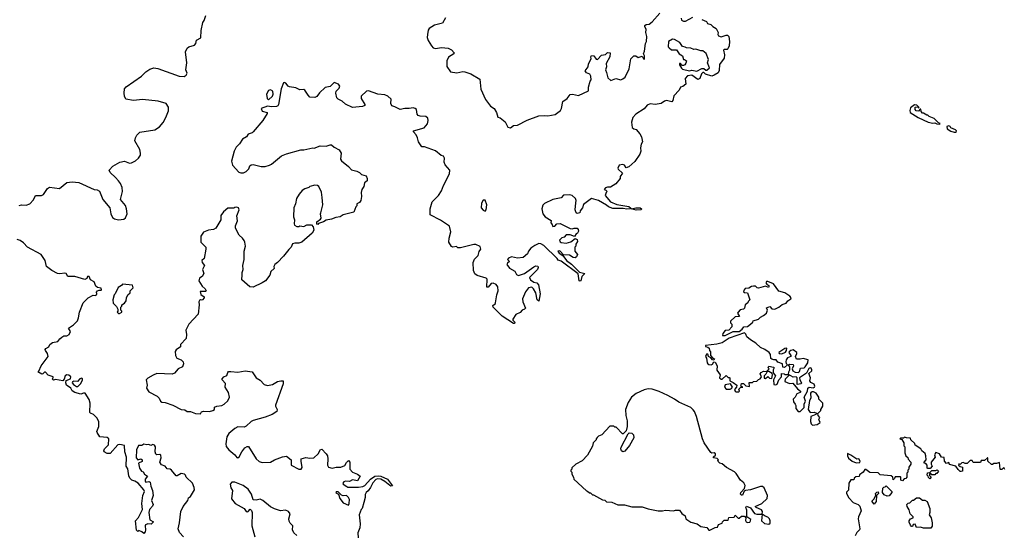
# Model space of a CAD drawing. Extents: x 2029662 to 2246637, y 225654 to 401419.
# Tile 34 of 256: x 2127020 to 2136741, y 249611 to 254681. Entities that reach past the tile are written whole.
import ezdxf

# ---------------------------------------------------------------- set-up
doc = ezdxf.new("R2010")
doc.units = 0

msp = doc.modelspace()

# ---------------------------------------------------------------- linework, layer by layer
at = {"layer": '0CON20XD'}
for points in [[(2127014.3, 252845.7), (2127036.4, 252853.6), (2127085, 252850.8), (2127118.8, 252865), (2127155, 252903.3), (2127175.6, 252944.4), (2127235, 252946.7), (2127254, 252955), (2127295, 253013.8), (2127315, 253029.2), (2127414, 253016), (2127485, 253072.9), (2127537.9, 253082.1), (2127605, 253072.9), (2127755, 253005.7), (2127785, 253000.6), (2127807.5, 252987.5), (2127841.4, 252905), (2127910, 252825), (2127919.2, 252765), (2127937.9, 252727.9), (2127955, 252714.2), (2127995, 252705.6), (2128047, 252713), (2128065.6, 252724.4), (2128080.8, 252765), (2128075.7, 252815), (2128065, 252848.8), (2128016.7, 252905), (2128033.8, 252985), (2128031.2, 253025), (2128013.8, 253065), (2127995, 253090), (2127966.7, 253125), (2127913.6, 253173.6), (2127902.5, 253195), (2127940, 253235), (2128010, 253275), (2128055, 253283.8), (2128105, 253266.7), (2128123, 253267), (2128165, 253286.7), (2128193.3, 253315), (2128212.5, 253345), (2128212.5, 253365), (2128205, 253400), (2128157.5, 253485), (2128162.5, 253515), (2128175, 253540), (2128205, 253570), (2128355, 253593.8), (2128400, 253625), (2128435, 253667.5), (2128463.3, 253715), (2128489.3, 253780.7), (2128489.3, 253819.3), (2128465, 253852.5), (2128387.7, 253877.7), (2128233.6, 253893.6), (2128145, 253883.3), (2128066.4, 253896.4), (2128053.3, 253925), (2128050, 253955), (2128055, 254000), (2128071.7, 254018.3), (2128223.3, 254125), (2128265, 254166.7), (2128305, 254193.3), (2128345, 254206.2), (2128385, 254201.2), (2128595, 254124.3), (2128645, 254122), (2128665, 254133.8), (2128673.8, 254155), (2128658.8, 254185), (2128670, 254255), (2128656.7, 254365), (2128675, 254400), (2128690, 254415), (2128745, 254430), (2128757.5, 254445), (2128765, 254480), (2128808.3, 254501.7), (2128812.5, 254575), (2128827.9, 254652.1), (2128842.5, 254675), (2128857.3, 254722.7)], [(2131225, 254700), (2131195, 254646.7), (2131115, 254625.8), (2131064.3, 254595.7), (2131052.7, 254577.3), (2131046.1, 254536.1), (2131044.2, 254505), (2131053.8, 254475), (2131085, 254423.3), (2131103.3, 254405), (2131125, 254398), (2131185, 254407.5), (2131251.2, 254401.2), (2131284.3, 254384.3), (2131310, 254355), (2131306.7, 254345), (2131255, 254311.2), (2131236.2, 254275), (2131237.9, 254217.9), (2131275, 254166.7), (2131335, 254155.8), (2131395, 254168.6), (2131415, 254167.1), (2131475, 254147.1), (2131563.8, 254095), (2131574.4, 253995), (2131617.5, 253895), (2131668.3, 253828.3), (2131705, 253803.3), (2131728, 253765), (2131740.7, 253720.7), (2131765, 253712.5), (2131811.7, 253671.7), (2131839.3, 253619.3), (2131865, 253613.3), (2131895, 253636.7), (2131935, 253640), (2132029.3, 253690.7), (2132146.4, 253733.6), (2132205, 253737.1), (2132235, 253731.4), (2132305.6, 253744.4), (2132358.8, 253785), (2132370, 253805), (2132384, 253875), (2132425, 253902.5), (2132455, 253943.3), (2132477.7, 253947.7), (2132538.3, 253931.7), (2132635, 253980), (2132636.7, 254015), (2132652.5, 254075), (2132661.7, 254088.3), (2132660, 254125), (2132647.5, 254145), (2132615, 254157.5), (2132602.5, 254175), (2132633.8, 254215), (2132636.2, 254245), (2132663.3, 254295), (2132660, 254315), (2132665, 254326.7), (2132690, 254325), (2132711.7, 254291.7), (2132725, 254290), (2132765, 254332.5), (2132805, 254337.5), (2132825, 254356.7), (2132850, 254355), (2132847.5, 254315), (2132810.7, 254249.3), (2132812.5, 254215), (2132803.3, 254185), (2132815, 254160), (2132826.1, 254106.1), (2132855, 254081.2), (2132905, 254100), (2132955, 254088.8), (2132975, 254096), (2132996.3, 254113.7), (2133036, 254195), (2133054.2, 254295), (2133085, 254324), (2133103.8, 254323.8), (2133125, 254307.5), (2133165, 254320), (2133175, 254300), (2133185, 254290), (2133190, 254295), (2133187.5, 254325), (2133177.5, 254345), (2133188.3, 254371.7), (2133198, 254445), (2133208.8, 254465), (2133210.8, 254515), (2133202.9, 254555), (2133204.2, 254585), (2133191.2, 254615), (2133193.3, 254625), (2133205, 254633.3), (2133235, 254638.8), (2133265, 254658.8), (2133341.2, 254745)], [(2133550, 254695), (2133555, 254677.5), (2133575, 254666.2), (2133595, 254668), (2133664.4, 254705.6)], [(2133753.6, 254683.6), (2133800, 254665), (2133810, 254645), (2133845, 254632.5), (2133862.5, 254615), (2133897.5, 254595), (2133916.7, 254555), (2133913.3, 254535), (2133920.7, 254520.7), (2133945, 254513.3), (2133995, 254530), (2134008.3, 254528.3), (2134020, 254515), (2134026.7, 254465), (2134023.3, 254425), (2134012.5, 254395), (2134005, 254387.5), (2133975, 254387.5), (2133968.3, 254381.7), (2133978.8, 254335), (2133975, 254300), (2133929.4, 254240.6), (2133925, 254180), (2133915, 254157.5), (2133877.7, 254132.3), (2133854, 254124), (2133790, 254145), (2133775, 254160), (2133765, 254160), (2133753, 254147), (2133735, 254102.5), (2133715, 254090), (2133655, 254133.3), (2133615, 254128.8), (2133590.7, 254099.3), (2133596.1, 254043.9), (2133568.3, 254021.7), (2133544, 254016), (2133532.5, 253985), (2133480, 253930), (2133470, 253885), (2133458.8, 253871.2), (2133405, 253884.4), (2133385, 253878), (2133355, 253854.2), (2133295, 253843.8), (2133245, 253851.2), (2133215, 253838.8), (2133185, 253802.5), (2133101.8, 253748.2), (2133073.3, 253715), (2133060.7, 253669.3), (2133067.7, 253617.7), (2133082.5, 253605), (2133107.3, 253597.3), (2133142, 253555), (2133158.8, 253525), (2133167.5, 253475), (2133157, 253453), (2133150, 253415), (2133152.5, 253385), (2133143.3, 253355), (2133095, 253282.5), (2133035, 253227.5), (2133008.3, 253218.3), (2132990, 253245), (2132975, 253253.3), (2132940, 253245), (2132926.7, 253215), (2132930, 253205), (2132970, 253165), (2132950, 253135), (2132947, 253113), (2132905, 253062.5), (2132851.7, 253028.3), (2132823, 253027), (2132805, 253020), (2132790, 253005), (2132808.3, 252998.3), (2132820, 252985), (2132810, 252975), (2132800, 252945), (2132852.7, 252882.7), (2132915, 252856), (2133035, 252836.2), (2133050, 252825), (2133050, 252815), (2133015, 252810.6), (2132977.8, 252817.8), (2132877.2, 252817.2), (2132832.5, 252832.5), (2132815, 252851.2), (2132735, 252897.8), (2132665, 252915.8), (2132585, 252857.5), (2132576.2, 252823.8), (2132552.5, 252795), (2132550, 252775), (2132525, 252767.5), (2132513.8, 252775), (2132503.8, 252805), (2132511.2, 252875), (2132514, 252895), (2132506.2, 252915), (2132475, 252946.2), (2132452.3, 252952.3), (2132390.7, 252949.3), (2132365, 252923.3), (2132285, 252907.5), (2132201.7, 252868.3), (2132185, 252850), (2132176.2, 252815), (2132184.2, 252764.2), (2132207.5, 252735), (2132268.3, 252698.3), (2132262.5, 252675), (2132278.3, 252658.3), (2132285, 252640), (2132305, 252642.5), (2132323, 252667), (2132355, 252670), (2132455, 252620.8), (2132475, 252616), (2132495, 252623.3), (2132522.5, 252622.5), (2132535, 252610), (2132536.4, 252593.6), (2132527.5, 252575), (2132513.6, 252566.4), (2132498.3, 252541.7), (2132455, 252556.2), (2132415, 252557.5), (2132396.4, 252533.6), (2132373, 252527), (2132350, 252505), (2132355, 252490), (2132365, 252482.5), (2132415, 252476.7), (2132460.7, 252489.3), (2132505, 252520), (2132525, 252510), (2132527, 252493), (2132510, 252465), (2132510, 252445), (2132500, 252435), (2132500, 252395), (2132527.5, 252365), (2132518.3, 252341.7), (2132505, 252330), (2132485, 252332.5), (2132447, 252357), (2132390.7, 252360.7), (2132355, 252396.2), (2132345, 252400), (2132333.8, 252395), (2132345, 252376.7), (2132384, 252354), (2132420, 252305), (2132468.8, 252268.8), (2132508.3, 252228.3), (2132548, 252188), (2132600, 252175), (2132570, 252145), (2132561.2, 252105), (2132555, 252098.8), (2132545, 252103.8), (2132532.6, 252172.6), (2132365, 252298), (2132337, 252307), (2132327.5, 252325), (2132195, 252453.1), (2132165, 252468.6), (2132145, 252471.2), (2132105, 252453.3), (2132067.5, 252425), (2132042.5, 252395), (2132035, 252370), (2131990, 252335), (2131935, 252326.7), (2131875, 252340), (2131845, 252327.5), (2131837.5, 252315), (2131857.5, 252295), (2131835, 252277.5), (2131828.8, 252265), (2131855, 252228), (2131907.9, 252197.9), (2131925.8, 252165.8), (2131945, 252156.2), (2132005, 252174.3), (2132095, 252242), (2132115, 252251.2), (2132135, 252246.7), (2132138.8, 252235), (2132133.8, 252215), (2132054, 252135), (2132063.8, 252115), (2132095, 252090.8)], [(2133705, 254173.3), (2133755, 254200), (2133775, 254200), (2133793, 254183), (2133805, 254182.5), (2133830, 254205), (2133811.2, 254255), (2133819.3, 254289.3), (2133796.4, 254346.4), (2133765, 254372.5), (2133743.6, 254373.6), (2133695, 254390), (2133675, 254387.5), (2133645, 254401.2), (2133605, 254402.5), (2133591.7, 254411.7), (2133565, 254416.7), (2133536.5, 254456.5), (2133485, 254486.2), (2133465, 254488), (2133425, 254467.5), (2133423.3, 254415), (2133432.3, 254402.3), (2133455, 254383.3), (2133505, 254383.3), (2133530, 254345), (2133563.6, 254323.6), (2133575, 254290), (2133585, 254290), (2133602.5, 254275), (2133598.3, 254251.7), (2133586.7, 254235), (2133575, 254230), (2133560.5, 254230.5), (2133545, 254250), (2133535, 254250), (2133533.3, 254235), (2133555, 254203.3), (2133565, 254194), (2133633, 254177), (2133655, 254183.3), (2133705, 254173.3)], [(2132095, 252090.8), (2132124.2, 252084.2), (2132141.2, 252065), (2132158.8, 251975), (2132146.2, 251903.8), (2132127.5, 251915), (2132115.8, 251985.8), (2132093.3, 252025), (2132075, 252040), (2132042.5, 252035), (2132013.3, 251995), (2131983.8, 251925), (2131987.5, 251895), (2132012.5, 251835), (2132005, 251822.5), (2131980, 251815), (2131960.7, 251789.3), (2131919.5, 251770.5), (2131890, 251725), (2131890, 251715), (2131907.1, 251695), (2131906.5, 251683.5), (2131895, 251682.9), (2131783.5, 251753.5), (2131693.3, 251845), (2131690.3, 251859.7), (2131714.2, 251875), (2131718.1, 251885), (2131729.4, 251965), (2131744.4, 252005), (2131739.2, 252045), (2131725, 252068.8), (2131695, 252081.2), (2131674.2, 252075.8), (2131645, 252040), (2131631.7, 252041.7), (2131635, 252120), (2131625, 252130), (2131537.5, 252155), (2131513.6, 252173.6), (2131500, 252205), (2131498, 252285), (2131511.2, 252318.8), (2131546.2, 252355), (2131556.4, 252393.6), (2131573.3, 252415), (2131565, 252442.5), (2131525, 252462.5), (2131505, 252462.5), (2131371.7, 252428.3), (2131345, 252430), (2131331.7, 252441.7), (2131295, 252437.5), (2131283.3, 252443.3), (2131257.5, 252485), (2131259.2, 252525), (2131276.4, 252586.4), (2131264, 252644), (2131175, 252701.2), (2131073.3, 252755), (2131074.3, 252814.3), (2131091.9, 252885), (2131155.4, 252944.6), (2131185, 252991.2), (2131205.5, 253044.5), (2131265, 253160), (2131267.1, 253195), (2131220, 253250), (2131212.5, 253275), (2131213.8, 253315), (2131205, 253333.3), (2131181.7, 253341.7), (2131125, 253386.7), (2131017, 253427), (2130990, 253425), (2130957.5, 253475), (2130947.5, 253515), (2130933.6, 253543.6), (2130906.7, 253575), (2130907.5, 253585), (2131013.8, 253615), (2131046.2, 253655), (2131053.8, 253685), (2131048.3, 253708.3), (2131030, 253725), (2130975, 253728.8), (2130955, 253736.7), (2130945, 253750), (2130937.5, 253795), (2130926, 253806), (2130905, 253811.2), (2130865, 253803.8), (2130824, 253806), (2130775, 253793.8), (2130725, 253822), (2130695, 253831.2), (2130683.3, 253855), (2130688.3, 253898.3), (2130655.7, 253925.7), (2130625, 253940), (2130555, 253946.2), (2130465, 253980), (2130445, 253976.7), (2130390, 253925), (2130392.5, 253905), (2130427.5, 253845), (2130426.4, 253833.6), (2130405, 253823.8), (2130305, 253813.3), (2130237.7, 253847.7), (2130205, 253876.7), (2130165, 253896.7), (2130151.2, 253911.2), (2130141.2, 253955), (2130143.3, 253975), (2130175.6, 254004.4), (2130180, 254025), (2130167.5, 254045), (2130125, 254062.5), (2130085, 254022.5), (2130035, 254012.5), (2129980.3, 253959.7), (2129955, 253922.5), (2129935, 253913.3), (2129885, 253917.5), (2129867.5, 253935), (2129836.4, 253986.4), (2129825, 253992.5), (2129785, 253988.8), (2129745, 254007.5), (2129685, 254017.1), (2129670, 254025), (2129647.1, 254055), (2129635, 254062), (2129625, 254057.5), (2129600, 254000), (2129576.3, 253845), (2129569.3, 253830.7), (2129555, 253823.6), (2129505, 253822.1), (2129465, 253829.4), (2129404.2, 253805.8), (2129415, 253778), (2129462.5, 253765), (2129462.5, 253755), (2129422, 253685), (2129325, 253573.3), (2129315, 253563.3), (2129277, 253553), (2129260, 253525), (2129218.3, 253501.7), (2129190, 253455), (2129155.9, 253424.1), (2129136.2, 253385), (2129110, 253285), (2129122.5, 253245), (2129185, 253177.5), (2129205, 253170), (2129229.3, 253170.7), (2129255, 253182.5), (2129280.7, 253209.3), (2129291.7, 253238.3), (2129305, 253250), (2129325, 253253.3), (2129405, 253232.5), (2129443, 253233), (2129485, 253243.8), (2129505, 253256.2), (2129605, 253338), (2129655, 253358.8), (2129795, 253396), (2129825, 253396.7), (2129915, 253416.7), (2129926.4, 253413.6), (2129985, 253436.7), (2130045, 253433.3), (2130085, 253446.2), (2130097.5, 253445), (2130125, 253423.3), (2130175, 253397.5), (2130192.5, 253365), (2130187.5, 253305), (2130197, 253287), (2130265, 253232.5), (2130295, 253200), (2130350, 253185), (2130373.6, 253173.6), (2130395, 253152.5), (2130440, 253140), (2130450, 253115), (2130449.3, 253090.7), (2130425, 253070), (2130416.7, 253035), (2130398.8, 253005), (2130390, 252975), (2130393.3, 252935), (2130386.7, 252895), (2130375, 252877.5), (2130350, 252865), (2130350, 252845), (2130340, 252835), (2130318.3, 252781.7), (2130215, 252756.7), (2130185, 252736.7), (2130140.7, 252729.3), (2130099.3, 252710.7), (2130045, 252702.5), (2130020, 252685), (2129971.7, 252668.3), (2129965, 252660), (2129953, 252663), (2129952.5, 252685), (2129989.3, 252710.7), (2129997, 252723), (2129990, 252765), (2129993.6, 252776.4), (2130012, 252855), (2130007.5, 252925), (2129999.2, 252979.2), (2129972.5, 253035), (2129960, 253045), (2129935, 253048.8), (2129885, 253033.3), (2129875, 253023.8), (2129835, 253011.2), (2129807.5, 252995), (2129779.3, 252960.7), (2129754.1, 252915.9), (2129743.8, 252865), (2129726.7, 252825), (2129722.5, 252735), (2129732.5, 252705), (2129730, 252665), (2129733.6, 252653.6), (2129755, 252640), (2129775, 252640), (2129785, 252647.5), (2129825, 252640), (2129855, 252656.7), (2129900, 252655), (2129917, 252637), (2129922.5, 252605), (2129907.5, 252575), (2129805, 252486.7), (2129776.1, 252473.9), (2129735, 252476.7), (2129715, 252467.5), (2129700, 252435), (2129676.1, 252413.9), (2129625, 252346.7), (2129566.4, 252283.6), (2129540, 252265), (2129530, 252245), (2129532.5, 252225), (2129500, 252195), (2129490.7, 252159.3), (2129447.5, 252105), (2129415, 252082.5), (2129325, 252042.5), (2129293, 252043), (2129212.5, 252115), (2129216.7, 252163.3), (2129216.7, 252185), (2129226.7, 252215), (2129223.3, 252255), (2129236.7, 252315), (2129236.2, 252395), (2129248.8, 252445), (2129243.3, 252485), (2129235, 252502.5), (2129220, 252525), (2129186.7, 252555), (2129152.3, 252622.3), (2129151.2, 252645), (2129170, 252695), (2129162.5, 252745), (2129187.5, 252805), (2129180, 252825), (2129165, 252830), (2129143, 252827), (2129135, 252820), (2129075, 252822.5), (2129032.5, 252785), (2129005, 252750), (2129007.5, 252705), (2128956.7, 252625), (2128935, 252608.8), (2128885, 252603.3), (2128835, 252582.5), (2128807.5, 252545), (2128810, 252485), (2128856.7, 252435), (2128856.7, 252415), (2128841.2, 252325), (2128816.7, 252303.3), (2128821.2, 252285), (2128843.3, 252255), (2128824.1, 252214.1), (2128836.7, 252175), (2128821.2, 252145), (2128795, 252131.2), (2128788.6, 252105), (2128820.5, 252050.5), (2128850, 252025), (2128862.5, 252005), (2128853, 251997), (2128802.5, 251997.5), (2128809.3, 251969.3), (2128840, 251945), (2128840, 251935), (2128825, 251917.5), (2128815, 251913.3), (2128805, 251917.5), (2128795, 251910), (2128790, 251895), (2128793.3, 251865), (2128781.1, 251775), (2128688.8, 251675), (2128660, 251615), (2128667.1, 251575), (2128662.9, 251535), (2128607.5, 251475), (2128606.4, 251453.6), (2128565, 251422.5), (2128553.6, 251406.4), (2128557.5, 251365), (2128570.7, 251340.7), (2128615, 251322.5), (2128632.5, 251305), (2128636.7, 251285), (2128626.7, 251255), (2128585, 251233.3), (2128548.3, 251191.7), (2128525, 251183.3), (2128375, 251190), (2128336.4, 251173.6), (2128285, 251142.5), (2128270, 251125), (2128277.5, 251075), (2128272.5, 251045), (2128295, 251007.5), (2128375.9, 250965.9), (2128397.5, 250945), (2128411.2, 250915), (2128423.3, 250905), (2128455, 250901.1), (2128532.5, 250875), (2128615, 250834.2), (2128651.7, 250831.7), (2128675, 250813.3), (2128705, 250813.3), (2128755, 250792.5), (2128805, 250790), (2128815, 250810), (2128835, 250817.5), (2128895, 250813.1), (2128926.9, 250823.1), (2128942.5, 250835), (2128945, 250857.5), (2128965, 250867.5), (2129015, 250872.5), (2129040, 250885), (2129075, 250920), (2129092.5, 250955), (2129081.7, 251001.7), (2129050, 251055), (2129051.7, 251091.7), (2129020, 251125), (2129017.5, 251135), (2129035, 251157.5), (2129065, 251170), (2129075, 251200), (2129083, 251207), (2129105, 251210), (2129175, 251200.8), (2129245, 251214), (2129315, 251206.7), (2129355, 251146.7), (2129395, 251123.3), (2129435, 251081.2), (2129465, 251070), (2129515, 251081.2), (2129565, 251108.8), (2129597, 251117), (2129620, 251115), (2129621.7, 251088.3), (2129547, 250877), (2129546.7, 250865), (2129563.3, 250835), (2129557.5, 250815), (2129512.5, 250785), (2129443.9, 250756.1), (2129325, 250726.2), (2129304.2, 250715.8), (2129255, 250667.5), (2129235, 250657.5), (2129175, 250663.3), (2129144.2, 250645.8), (2129084.1, 250595.9), (2129066.2, 250565), (2129053.8, 250495), (2129058.6, 250468.6), (2129083.3, 250435), (2129145, 250387.5), (2129165, 250360), (2129175, 250357.5), (2129187.5, 250365), (2129213.8, 250415), (2129243.8, 250455), (2129265, 250468.8), (2129279.5, 250469.5), (2129353.3, 250345), (2129385, 250320), (2129415, 250310), (2129495, 250312.5), (2129535, 250336.7), (2129615, 250367.5), (2129655, 250372.5), (2129700, 250335), (2129700, 250285), (2129776.4, 250243.6), (2129800, 250245), (2129809.3, 250260.7), (2129797.5, 250325), (2129800, 250345), (2129845, 250360), (2129885, 250353.3), (2129925, 250356.7), (2129966.7, 250395), (2129990.7, 250439.3), (2130001.7, 250441.7), (2130047.5, 250395), (2130057.5, 250375), (2130063.3, 250345), (2130057.5, 250285), (2130070, 250265), (2130105, 250253.3), (2130145, 250263.3), (2130190, 250265), (2130229.3, 250280.7), (2130245, 250310), (2130265, 250330), (2130280, 250315), (2130280, 250245), (2130306.4, 250216.4), (2130356.1, 250196.1), (2130380, 250175), (2130355, 250130), (2130305, 250137.5), (2130275, 250123.3), (2130236.1, 250126.1), (2130219.5, 250120.5), (2130208.8, 250105), (2130213.8, 250095), (2130248.3, 250071.7)], [(2129475, 253890), (2129514.5, 253925), (2129522, 253945), (2129520.5, 253975), (2129495, 253990.5), (2129475, 253984), (2129457.7, 253945), (2129463, 253903), (2129475, 253890)], [(2136105, 253650), (2136106.4, 253656.4), (2136091.7, 253661.7), (2136050, 253705), (2136000, 253725), (2135985, 253740), (2135975, 253740), (2135945, 253760), (2135935, 253760), (2135920, 253775), (2135918.3, 253798.3), (2135911.7, 253798.3), (2135895, 253780), (2135871.7, 253781.7), (2135860, 253795), (2135861.7, 253818.3), (2135890, 253820), (2135895, 253810), (2135900, 253815), (2135878.3, 253838.3), (2135855, 253840), (2135815, 253810), (2135807.5, 253785), (2135812.5, 253765), (2135890, 253715), (2135988.3, 253668.3), (2136035, 253660), (2136055, 253662.5), (2136075, 253652.5), (2136105, 253650)], [(2136265, 253570), (2136270, 253585), (2136260, 253595), (2136213.3, 253613.3), (2136206.4, 253626.4), (2136195, 253632.5), (2136173, 253627), (2136177.5, 253605), (2136211.7, 253581.7), (2136245, 253570), (2136265, 253570)], [(2131615, 252790), (2131626.7, 252805), (2131632.5, 252855), (2131615, 252900), (2131595, 252900), (2131578.3, 252871.7), (2131577.5, 252825), (2131595, 252802.5), (2131615, 252790)], [(2133105, 252802.5), (2133060, 252815), (2133104.3, 252825.7), (2133145, 252823.1), (2133158.6, 252815), (2133155, 252803.3), (2133105, 252802.5)], [(2127335.8, 252205.8), (2127286.2, 252245), (2127270.6, 252305), (2127231.9, 252361.9), (2127097.5, 252435), (2127058.9, 252478.9), (2127025, 252502.9), (2126995, 252512.5)], [(2128636, 249576), (2128599.1, 249619.1), (2128584.4, 249655), (2128599.2, 249715), (2128610, 249825), (2128633.6, 249876.4), (2128680.5, 249935), (2128688.1, 249961.9), (2128705.7, 249975), (2128745, 250040), (2128743.8, 250065), (2128726, 250105), (2128663.3, 250165), (2128657.5, 250185), (2128647.5, 250195), (2128615, 250200), (2128575, 250177.5), (2128565, 250177.5), (2128520, 250235), (2128505, 250245.8), (2128475, 250247.5), (2128455, 250273.3), (2128418.8, 250288.8), (2128403.3, 250315), (2128417.5, 250355), (2128415, 250382.5), (2128405, 250390), (2128375, 250386.7), (2128365, 250393.3), (2128358, 250415), (2128360.6, 250465), (2128351.7, 250481.7), (2128335, 250486.7), (2128315, 250477.5), (2128295, 250486.7), (2128275, 250483.8), (2128245, 250490), (2128225, 250477.5), (2128193.3, 250476.7), (2128172, 250435), (2128168.6, 250355), (2128185, 250338), (2128215, 250346.7), (2128228.8, 250335), (2128230, 250320), (2128192.5, 250305), (2128203, 250253), (2128222.5, 250225), (2128238.8, 250218.8), (2128253.3, 250195), (2128282.5, 250175), (2128260, 250145), (2128258.8, 250125), (2128266.4, 250116.4), (2128295, 250122.5), (2128307.5, 250117.5), (2128313.8, 250075), (2128330, 250035), (2128336.2, 249985), (2128322.5, 249935), (2128338.8, 249895), (2128332.3, 249877.7), (2128302.3, 249847.7), (2128296, 249815), (2128305.8, 249745.8), (2128342.5, 249725), (2128318.8, 249701.2), (2128285, 249704), (2128263.3, 249695), (2128258.8, 249685), (2128263, 249647), (2128257.5, 249625), (2128245, 249610), (2128227, 249627), (2128195, 249637.5), (2128185, 249630), (2128173, 249643), (2128164.3, 249735), (2128191.7, 249768.3), (2128234, 249845), (2128225.7, 249905), (2128236.7, 249985), (2128250.8, 250025), (2128245, 250041.2), (2128191.2, 250105), (2128156.8, 250126.8), (2128126.7, 250135), (2128105.8, 250155), (2128097, 250177), (2128089.1, 250249.1), (2128071.2, 250275), (2128075.9, 250364.1), (2128056.7, 250415), (2128055, 250477.5), (2128008, 250488), (2127987.5, 250485), (2127912.3, 250397.7), (2127885, 250398), (2127853.3, 250415), (2127850, 250425), (2127858.8, 250445), (2127895.5, 250484.5), (2127900.5, 250545), (2127885, 250558.5), (2127812.7, 250562.7), (2127785.8, 250605), (2127783.2, 250616.8), (2127800.8, 250665), (2127800, 250715), (2127781.7, 250751.7), (2127747.5, 250785), (2127717.5, 250797.5), (2127712.5, 250805), (2127717.1, 250895), (2127705, 250932.5), (2127667.5, 250995), (2127650, 250995), (2127625, 250983.8), (2127565, 251000), (2127538.8, 251018.8), (2127523.3, 251045), (2127483.3, 251075), (2127476.2, 251095), (2127478.8, 251121.2), (2127522.3, 251137.7), (2127525.4, 251155.4), (2127505, 251172.2), (2127485, 251174.4), (2127469.2, 251165), (2127458.3, 251131.7), (2127445, 251117.5), (2127375, 251130), (2127355, 251122.5), (2127340, 251135), (2127350, 251145), (2127350, 251155), (2127301.2, 251171.2), (2127275, 251202.5), (2127265, 251202.5), (2127250, 251185), (2127237, 251183), (2127200, 251205), (2127208.3, 251211.7), (2127232.5, 251265), (2127301.2, 251355), (2127296, 251385), (2127274, 251415), (2127271.2, 251425), (2127276.7, 251435), (2127306.4, 251453.6), (2127317.5, 251475), (2127342.5, 251495), (2127395, 251503.3), (2127415, 251532.5), (2127435, 251547.5), (2127455, 251560), (2127485, 251560), (2127508.8, 251575), (2127522, 251605), (2127503, 251637), (2127551.7, 251668.3), (2127589.7, 251710.3), (2127601.1, 251738.9), (2127610, 251795), (2127648, 251885), (2127695, 251936), (2127745, 251962.5), (2127765, 251960), (2127777.5, 251965), (2127782.5, 251975), (2127778.3, 251991.7), (2127786.7, 252003.3), (2127805, 252012.5), (2127825, 252010), (2127827.5, 252015), (2127825, 252030), (2127788.3, 252038.3), (2127771.2, 252051.2), (2127755, 252093.8), (2127720, 252115), (2127705, 252147.5), (2127690, 252145), (2127682.5, 252125), (2127663.6, 252116.4), (2127565, 252146.5), (2127496.7, 252146.7), (2127477.5, 252175), (2127465, 252180.6), (2127415, 252171.9), (2127392.5, 252175), (2127335.8, 252205.8)], [(2133985, 251564), (2134065, 251602.5), (2134125, 251603.8), (2134154.2, 251625.8), (2134170.8, 251649.2), (2134205, 251654), (2134218.1, 251661.9), (2134257.5, 251695), (2134261.7, 251708.3), (2134313.3, 251725), (2134334.2, 251745.8), (2134365, 251760), (2134394.1, 251785.9), (2134403, 251813), (2134391.7, 251838.3), (2134425, 251850), (2134446.4, 251826.4), (2134475, 251823.8), (2134515.8, 251844.2), (2134549.3, 251870.7), (2134587.3, 251882.7), (2134605, 251907.5), (2134632.5, 251925), (2134637.5, 251935), (2134625, 251952.5), (2134573.6, 251983.6), (2134515, 252000), (2134463.8, 252073.8), (2134405, 252096.2), (2134394, 252096), (2134387.5, 252085), (2134395, 252070), (2134416.1, 252056.1), (2134417, 252043), (2134411.7, 252038.3), (2134385, 252052.5), (2134315, 252030), (2134300, 252035), (2134285, 252050), (2134265, 252050), (2134245, 252047.5), (2134219.3, 252030.7), (2134183, 252027), (2134171.2, 252015), (2134167.5, 251995), (2134175, 251987.5), (2134206.7, 251986.7), (2134227.5, 251915), (2134211.7, 251898.3), (2134210, 251885), (2134183, 251867), (2134175, 251832.5), (2134165, 251823.3), (2134133.9, 251816.1), (2134112.5, 251795), (2134107.5, 251785), (2134128.3, 251751.7), (2134083, 251747), (2134037.5, 251705), (2134038.3, 251688.3), (2134052.5, 251675), (2134051.7, 251648.3), (2134020, 251615), (2133985, 251612.5), (2133962.5, 251585), (2133960, 251565), (2133985, 251564)], [(2128005, 251780), (2128030, 251795), (2128030, 251805), (2128020, 251815), (2128020, 251845), (2128030, 251855), (2128030, 251865), (2128056.4, 251883.6), (2128072.5, 251905), (2128073.6, 251936.4), (2128087.5, 251965), (2128110, 251985), (2128110, 252005), (2128140, 252035), (2128135, 252060), (2128035, 252070), (2128025, 252057.5), (2127990.7, 252039.3), (2127962.5, 251975), (2127952.5, 251965), (2127940, 251915), (2127943, 251883), (2127975, 251850), (2127990, 251825), (2127990, 251805), (2127983, 251793), (2127995, 251780), (2128005, 251780)], [(2134725, 250812.5), (2134765.8, 250854.2), (2134764.4, 250885), (2134776.9, 250915), (2134766.7, 250955), (2134797.8, 251015), (2134800.8, 251045), (2134815, 251053.1), (2134855, 251046.2), (2134868.8, 251055), (2134871.2, 251065), (2134863, 251083), (2134831.5, 251101.5), (2134821.8, 251115), (2134826.2, 251145), (2134812.7, 251187.3), (2134839.4, 251215), (2134841.4, 251225), (2134832.7, 251242.7), (2134825, 251245.8), (2134810.9, 251239.1), (2134787, 251193), (2134720, 251145), (2134721.2, 251125), (2134737.5, 251095), (2134735, 251087.5), (2134695, 251080), (2134695, 251147.5), (2134685, 251156.2), (2134655, 251152.5), (2134610, 251180), (2134612.5, 251205), (2134622.5, 251225), (2134622.5, 251255), (2134610, 251275), (2134625, 251280), (2134655, 251277.5), (2134660, 251265), (2134646.7, 251235), (2134652.5, 251215), (2134675, 251203.3), (2134710, 251200), (2134720, 251210), (2134728.3, 251241.7), (2134765, 251245.8), (2134776.4, 251253.6), (2134800, 251295), (2134806, 251325), (2134755, 251335.6), (2134725, 251329.2), (2134691.1, 251331.1), (2134678.6, 251355), (2134692.9, 251385), (2134691.4, 251395), (2134655, 251421.1), (2134634.5, 251415.5), (2134617.7, 251402.3), (2134612.5, 251395), (2134633.3, 251365), (2134632.5, 251357.5), (2134600, 251345), (2134587.1, 251325), (2134583.3, 251305), (2134587.5, 251287.5), (2134600, 251275), (2134571.7, 251248.3), (2134555, 251252.5), (2134550, 251285), (2134505, 251300), (2134490, 251325), (2134465, 251323.3), (2134445, 251330), (2134437.5, 251337.5), (2134431.4, 251375), (2134421.2, 251395), (2134377.5, 251425), (2134333.9, 251443.9), (2134286.8, 251486.8), (2134235, 251521.2), (2134200, 251550), (2134187.8, 251577.8), (2134175, 251590), (2134025, 251536.2), (2133955, 251492.5), (2133903, 251477), (2133790, 251465), (2133790, 251455), (2133815, 251450), (2133828.3, 251438.3), (2133830, 251415), (2133841.7, 251401.7), (2133840, 251365), (2133865, 251340), (2133880, 251335), (2133875, 251320), (2133860, 251325), (2133843.3, 251343.3), (2133820, 251355), (2133815, 251380), (2133800.7, 251379.3), (2133792.5, 251355), (2133801.7, 251341.7), (2133806.7, 251295), (2133813.3, 251285), (2133825, 251276.7), (2133846.1, 251273.9), (2133859.5, 251280.5), (2133875, 251302.5), (2133885, 251300), (2133907.5, 251265), (2133903, 251223), (2133937.5, 251175), (2133930, 251145), (2133945, 251132.5), (2133957, 251133), (2133995, 251167.5), (2134015, 251150), (2134025, 251150), (2134030, 251145), (2134030, 251115), (2134065, 251100), (2134100, 251075), (2134097, 251053), (2134078.3, 251031.7), (2134082.5, 251015), (2134095, 251006.7), (2134121.7, 251008.3), (2134127.5, 251015), (2134120, 251035), (2134135, 251050), (2134160, 251055), (2134140, 251065), (2134145, 251090), (2134165, 251090), (2134188.3, 251068.3), (2134225, 251060), (2134221.7, 251098.3), (2134255, 251100), (2134265, 251110), (2134297, 251113), (2134315, 251130), (2134330, 251135), (2134342.5, 251155), (2134330, 251185), (2134340.7, 251199.3), (2134365, 251212.5), (2134400, 251210), (2134387, 251183), (2134370, 251165), (2134371.7, 251141.7), (2134385, 251140), (2134405, 251160), (2134423.3, 251143.3), (2134445, 251140), (2134452.5, 251175), (2134448.3, 251188.3), (2134415, 251210), (2134400, 251210), (2134400, 251215), (2134420, 251235), (2134410, 251245), (2134415, 251260), (2134461.7, 251251.7), (2134467.5, 251245), (2134460, 251225), (2134460, 251195), (2134481.2, 251165), (2134462.5, 251125), (2134465, 251080), (2134485, 251077.5), (2134500, 251085), (2134515, 251127.5), (2134540, 251155), (2134541.7, 251188.3), (2134567, 251187), (2134575, 251180), (2134610, 251180), (2134610, 251165), (2134578.3, 251131.7), (2134575, 251110), (2134621.7, 251091.7), (2134653.6, 251093.6), (2134698, 251038), (2134727.5, 251015), (2134730, 251005), (2134725, 251000), (2134692, 250988), (2134676.2, 250953.8), (2134657.5, 250935), (2134658.3, 250908.3), (2134677, 250887), (2134681.7, 250871.7), (2134681.7, 250841.7), (2134705, 250812.5), (2134725, 250812.5)], [(2134545, 251384), (2134579.5, 251400.5), (2134591.2, 251415), (2134595, 251437.5), (2134575, 251437.1), (2134516.7, 251395), (2134520, 251385), (2134545, 251384)], [(2127595, 251058.8), (2127625, 251090), (2127640, 251125), (2127641.2, 251135), (2127635, 251141.2), (2127615, 251135.6), (2127590.7, 251109.3), (2127555, 251112), (2127540, 251105), (2127537.5, 251095), (2127550.5, 251080.5), (2127579.3, 251059.3), (2127595, 251058.8)], [(2133835, 249642.5), (2133885, 249667.5), (2133908.3, 249671.7), (2133920.7, 249699.3), (2133955, 249710), (2133960, 249725), (2133975, 249740), (2134015, 249740), (2134021.7, 249768.3), (2134075, 249770), (2134085, 249790), (2134115, 249760), (2134125, 249760), (2134145, 249780), (2134175, 249780), (2134190, 249765), (2134187, 249737), (2134193.6, 249723.6), (2134205, 249717.5), (2134228.3, 249721.7), (2134237, 249733), (2134237.7, 249747.7), (2134200, 249775), (2134200.7, 249840.7), (2134190, 249865), (2134195, 249880), (2134233.9, 249863.9), (2134275.7, 249805.7), (2134299.5, 249799.5), (2134350, 249800), (2134343.3, 249735), (2134375, 249708.8), (2134415, 249701.2), (2134428.1, 249711.9), (2134430, 249735), (2134423.4, 249753.4), (2134405, 249770), (2134379.3, 249779.3), (2134350, 249800), (2134353.8, 249825), (2134345, 249843.3), (2134290, 249865), (2134280, 249875), (2134346.1, 249903.9), (2134400, 249955), (2134402.5, 249985), (2134370.7, 250060.7), (2134355, 250073.3), (2134335, 250073.8), (2134235, 250040), (2134185.5, 250034.5), (2134173.8, 250026.2), (2134155, 249987.5), (2134145, 249987.5), (2134137, 249997), (2134140, 250015), (2134177, 250053), (2134182.4, 250082.4), (2134168.8, 250108.8), (2134135, 250136.7), (2134095, 250201.2), (2134077.9, 250217.9), (2133999.3, 250259.3), (2133955, 250297.5), (2133932.5, 250305), (2133915, 250320), (2133912.5, 250327.5), (2133920, 250335), (2133905, 250350), (2133870, 250355), (2133870, 250365), (2133888.3, 250381.7), (2133890, 250395), (2133877, 250407), (2133855, 250402.5), (2133845, 250407.5), (2133777.5, 250505), (2133760, 250545), (2133702.5, 250765), (2133682.5, 250815), (2133669.3, 250829.3), (2133645, 250852.5), (2133526.4, 250906.4), (2133485, 250936.7), (2133420.7, 250970.7), (2133335, 251010), (2133263, 251033), (2133225, 251036.7), (2133185, 251027.5), (2133105, 250990), (2133060, 250955), (2133028.3, 250901.7), (2133002.5, 250835), (2133003.3, 250775), (2133017, 250723), (2133017.5, 250665), (2133008.3, 250621.7), (2132978.3, 250591.7), (2132971.7, 250591.7), (2132908.3, 250658.3), (2132895, 250660), (2132885, 250670), (2132845, 250670), (2132768.3, 250581.7), (2132735, 250570), (2132721.7, 250558.3), (2132710, 250545), (2132710, 250535), (2132682.5, 250505), (2132677, 250473), (2132626.4, 250383.6), (2132575, 250327.5), (2132510, 250295), (2132471.7, 250258.3), (2132470, 250245), (2132460, 250235), (2132460, 250225), (2132470, 250215), (2132470, 250195), (2132487, 250167), (2132490, 250145), (2132615, 250030), (2132627, 250027), (2132645, 250010), (2132655, 250010), (2132675, 249990), (2132685, 249990), (2132773, 249943), (2132797, 249937), (2132813, 249923), (2132867, 249917), (2132925, 249892.5), (2132991.7, 249891.7), (2133065, 249872.5), (2133165, 249872.5), (2133225, 249852.5), (2133325, 249832.5), (2133365, 249832.5), (2133395, 249840), (2133475, 249832.5), (2133495, 249840), (2133535, 249840), (2133558.3, 249808.3), (2133590, 249785), (2133597.5, 249755), (2133645, 249720), (2133710, 249705), (2133745, 249677.5), (2133805, 249667.5), (2133823.6, 249643.6), (2133835, 249642.5)], [(2134035, 251033.8), (2134049.3, 251040.7), (2134057.5, 251055), (2134036.7, 251086.7), (2133985, 251077.5), (2133980, 251055), (2133994.2, 251034.2), (2134035, 251033.8)], [(2134848.3, 250678.3), (2134895, 250683.8), (2134922.5, 250705), (2134910, 250735), (2134920, 250755), (2134902.5, 250775), (2134900, 250795), (2134930, 250825), (2134930, 250835), (2134950, 250865), (2134950, 250895), (2134910, 250935), (2134910, 250955), (2134883, 250993), (2134858, 251008), (2134845, 251008.8), (2134835, 251006), (2134828.6, 250995), (2134831.2, 250945), (2134818.6, 250921.4), (2134803.3, 250835), (2134825, 250802.5), (2134865, 250807.5), (2134888.3, 250798.3), (2134880, 250785), (2134832.5, 250765), (2134828.8, 250715), (2134833, 250693), (2134848.3, 250678.3)], [(2132975, 250416.7), (2132961.4, 250425), (2132954.2, 250445), (2132956.9, 250463.1), (2133027.5, 250592.5), (2133037.5, 250602.5), (2133065, 250600), (2133081.7, 250581.7), (2133082.5, 250555), (2133040.9, 250479.1), (2132995, 250420.6), (2132975, 250416.7)], [(2136745, 250240), (2136735, 250260), (2136718.3, 250241.7), (2136705, 250240), (2136700, 250245), (2136695, 250310), (2136665, 250300), (2136638.3, 250301.7), (2136625, 250290), (2136615, 250290), (2136580, 250325), (2136580, 250355), (2136575, 250357.5), (2136545, 250330), (2136511.7, 250328.3), (2136505, 250310), (2136435, 250310), (2136425, 250330), (2136405, 250330), (2136375, 250300), (2136355, 250300), (2136335, 250310), (2136323, 250307), (2136305, 250290), (2136291.7, 250298.3), (2136290, 250285), (2136305, 250270), (2136330, 250265), (2136330, 250225), (2136315, 250220), (2136305, 250222.5), (2136285, 250242.5), (2136263.6, 250273.6), (2136201.7, 250291.7), (2136195, 250310), (2136171.7, 250301.7), (2136150, 250325), (2136148.3, 250358.3), (2136121.7, 250361.7), (2136100, 250395), (2136065, 250410), (2136052.5, 250385), (2136057, 250363), (2136020, 250315), (2136020, 250295), (2136030, 250275), (2136008.3, 250251.7), (2135985, 250250), (2135980, 250255), (2135980, 250285), (2135965, 250300), (2135950, 250305), (2135950, 250315), (2135970, 250335), (2135967, 250377), (2135958.3, 250398.3), (2135927, 250427), (2135916.4, 250446.4), (2135861.7, 250481.7), (2135858.3, 250498.3), (2135820, 250535), (2135815, 250550), (2135775, 250552.5), (2135755, 250560), (2135745, 250550), (2135715, 250550), (2135710, 250545), (2135728.3, 250538.3), (2135750, 250505), (2135750, 250475), (2135760, 250465), (2135760, 250405), (2135770, 250375), (2135788.3, 250358.3), (2135791.7, 250341.7), (2135820, 250315), (2135820, 250295), (2135800, 250265), (2135800, 250245), (2135790, 250235), (2135790, 250215), (2135780, 250205), (2135780, 250165), (2135768.3, 250151.7), (2135751.7, 250148.3), (2135735, 250130), (2135720, 250135), (2135720, 250165), (2135715, 250170), (2135665, 250170), (2135658.3, 250151.7), (2135645, 250140), (2135640, 250165), (2135625, 250180), (2135515, 250190), (2135495, 250207.5), (2135415, 250210), (2135375, 250242.5), (2135365, 250240), (2135346.4, 250213.6), (2135311.7, 250188.3), (2135308.3, 250171.7), (2135275, 250170), (2135260, 250155), (2135255, 250140), (2135225, 250140), (2135207.5, 250105), (2135201.7, 250038.3), (2135183, 250017), (2135182.5, 250005), (2135205, 249960), (2135250, 249915), (2135300, 249895), (2135315, 249880), (2135327, 249833), (2135302.5, 249775), (2135300, 249755), (2135314, 249655), (2135311.2, 249645), (2135285, 249620), (2135270, 249585)], [(2135278.3, 250308.3), (2135315, 250310), (2135316.7, 250323.3), (2135306.1, 250346.1), (2135285, 250342.5), (2135225, 250383.3), (2135191.7, 250398.3), (2135192.5, 250375), (2135203.9, 250353.9), (2135237.5, 250325), (2135278.3, 250308.3)], [(2136005, 250150), (2135991.7, 250161.7), (2135990, 250175), (2135980, 250185), (2135981.7, 250208.3), (2136005, 250210), (2136025, 250230), (2136065, 250230), (2136078.3, 250238.3), (2136090, 250225), (2136075, 250200), (2136065, 250200), (2136055, 250190), (2136025, 250190), (2136015, 250200), (2136001.7, 250198.3), (2136001.7, 250181.7), (2136020, 250165), (2136005, 250150)], [(2130248.3, 250071.7), (2130257.3, 250067.3), (2130365, 250067.3), (2130406.4, 250073.6), (2130426.4, 250083.6), (2130485, 250146), (2130525, 250174), (2130565, 250178.5), (2130586.1, 250176.1), (2130650, 250145), (2130699.3, 250080.7), (2130685, 250077.5), (2130675, 250082.5), (2130625, 250123.3), (2130585.7, 250145.7), (2130551.2, 250148.8), (2130535, 250142.5), (2130505, 250110), (2130482.5, 250065), (2130459.3, 250030.7), (2130440, 250015), (2130430, 249995), (2130430, 249965), (2130417.5, 249915), (2130400, 249855), (2130390, 249845), (2130372.5, 249795), (2130382.5, 249705), (2130377.5, 249665), (2130360, 249615), (2130363.3, 249565)], [(2129755, 249590), (2129725.6, 249615), (2129714.2, 249645), (2129717.5, 249685), (2129690.7, 249710.7), (2129680.7, 249730.7), (2129677.5, 249755), (2129690, 249805), (2129675, 249827.5), (2129645, 249840), (2129595, 249832.5), (2129535, 249852.5), (2129495, 249872.5), (2129420, 249935), (2129395, 249947.5), (2129355, 249937.5), (2129325, 249942.5), (2129307.7, 249997.7), (2129275, 250046.7), (2129225, 250083.3), (2129145, 250116.7), (2129115, 250117.5), (2129097.5, 250095), (2129105, 250060), (2129120, 250035), (2129111.7, 249951.7), (2129146.1, 249906.1), (2129237.5, 249855), (2129255, 249827.5), (2129265, 249823.3), (2129275, 249827.5), (2129295, 249850), (2129310, 249835), (2129316.4, 249816.4), (2129311.2, 249685), (2129340, 249575)], [(2135585, 249977.5), (2135555, 249990), (2135540, 250015), (2135543, 250057), (2135551.7, 250068.3), (2135565, 250070), (2135575, 250080), (2135630, 250025), (2135630, 250015), (2135605, 249980), (2135585, 249977.5)], [(2130265, 249887.5), (2130273.3, 249905), (2130276, 249945), (2130266.2, 249965), (2130245, 249983.8), (2130215, 249980), (2130196.4, 249986.4), (2130165, 250020), (2130145, 250020), (2130141.7, 250011.7), (2130168.3, 249998.3), (2130180, 249955), (2130213.6, 249913.6), (2130265, 249887.5)], [(2135455, 249900), (2135433, 249927), (2135457, 249953), (2135471.7, 249988.3), (2135470, 250005), (2135481.7, 250018.3), (2135495, 250020), (2135500, 250005), (2135480, 249985), (2135476.4, 249923.6), (2135455, 249900)], [(2136015, 249662.5), (2135945, 249662.5), (2135915, 249672.5), (2135875, 249670), (2135861.7, 249701.7), (2135841.7, 249698.3), (2135835, 249680), (2135825, 249680), (2135815, 249690), (2135800.7, 249720.7), (2135801.2, 249735), (2135815, 249752.5), (2135840, 249765), (2135840, 249775), (2135813.3, 249805), (2135801.7, 249841.7), (2135782.5, 249875), (2135780, 249895), (2135791.7, 249908.3), (2135808.3, 249911.7), (2135835, 249940), (2135845, 249940), (2135875, 249960), (2135905, 249960), (2135935, 249940), (2135955, 249940), (2135980, 249925), (2136007.5, 249855), (2136007, 249817), (2136000, 249795), (2136017.5, 249765), (2136030, 249715), (2136029.3, 249680.7), (2136015, 249662.5)]]:
    msp.add_lwpolyline(points, dxfattribs=at)

doc.saveas('drawing.dxf')
